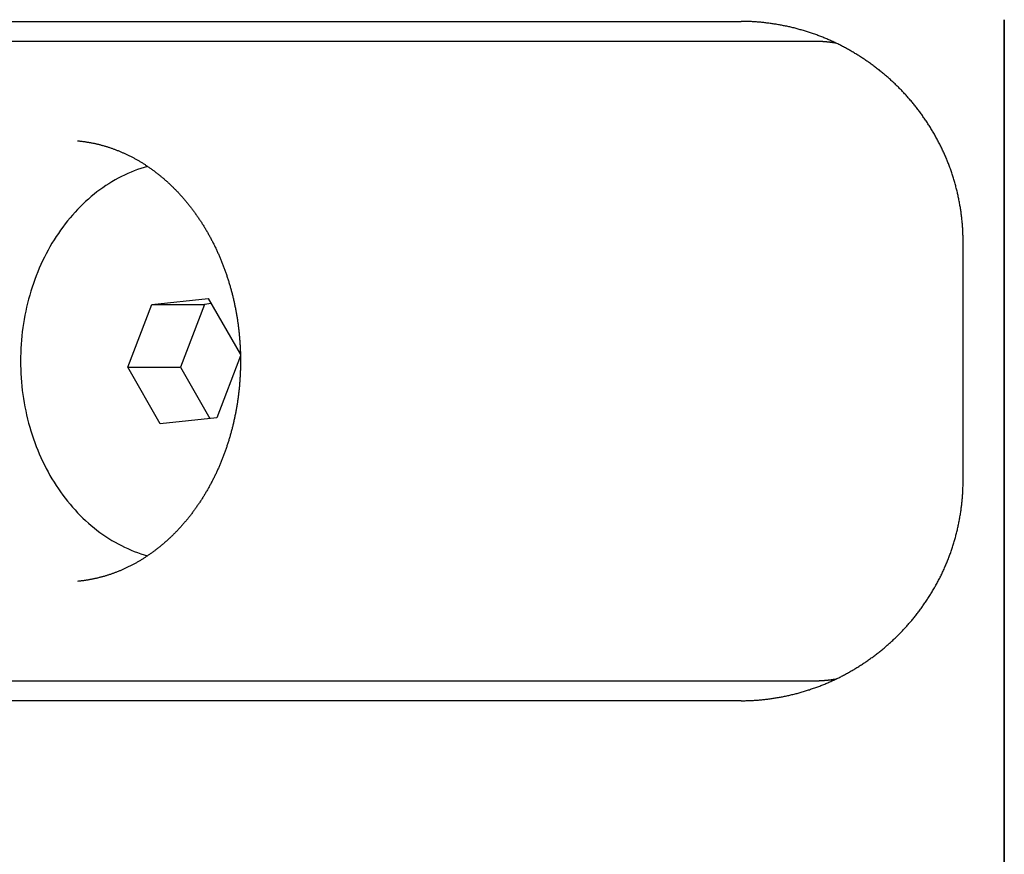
# Model space of a CAD drawing. Extents: x 987 to 2641, y 1244 to 2490.
# Tile 72 of 138: x 2486 to 2510, y 1760 to 1780. Entities that reach past the tile are written whole.
import ezdxf

# ---------------------------------------------------------------- set-up
doc = ezdxf.new("R2010")
doc.units = 0
doc.layers.add('KF_GRAVIS_8_REAR', color=7, linetype='CONTINUOUS')

# ---------------------------------------------------------------- blocks, each defined once
blk = doc.blocks.new('KF_GRAVIS_8_REAR')
at = {"layer": 'KF_GRAVIS_8_REAR'}
for p, q in [((-36.5043, -365.5), (-28.36198, -365.5)), ((-28.36198, -365.5), (-10.3079, -365.5)), ((-3.72522, -365.45711), (-3.72522, -434)), ((-3.72522, -434), (-3.72522, -365.46162)), ((-8.48687, -366), (-33.06424, -366)), ((-4.75716, -377), (-4.75716, -371)), ((-25.05949, -372.58119), (-23.64608, -372.43023)), ((-23.64608, -372.43023), (-22.83907, -373.8372)), ((-25.65911, -374.15096), (-25.05949, -372.58119)), ((-25.05949, -372.58119), (-23.74027, -372.58119)), ((-23.74027, -372.58119), (-24.33988, -374.15096)), ((-23.56992, -372.563), (-23.74027, -372.58119)), ((-22.83846, -373.86523), (-23.43189, -375.41881)), ((-25.65911, -374.15096), (-24.33988, -374.15096)), ((-24.84531, -375.56977), (-25.65911, -374.15096)), ((-24.33988, -374.15096), (-23.60223, -375.437)), ((-23.43189, -375.41881), (-24.84531, -375.56977)), ((-33.06424, -382), (-8.48687, -382)), ((-28.36198, -382.5), (-36.5043, -382.5)), ((-10.3079, -382.5), (-28.36198, -382.5))]:
    blk.add_line(p, q, dxfattribs=at)
for points in [[(-4.75716, -371, 0), (-4.75723, -370.973, 0), (-4.75744, -370.947, 0), (-4.7578, -370.92, 0), (-4.75829, -370.893, 0), (-4.75893, -370.866, 0), (-4.75972, -370.839, 0), (-4.76064, -370.812, 0), (-4.76171, -370.786, 0), (-4.76292, -370.759, 0), (-4.76427, -370.732, 0), (-4.76576, -370.705, 0), (-4.7674, -370.677, 0), (-4.76917, -370.65, 0), (-4.77109, -370.623, 0), (-4.77315, -370.596, 0), (-4.77536, -370.569, 0), (-4.7777, -370.542, 0), (-4.78019, -370.515, 0), (-4.78282, -370.487, 0), (-4.78559, -370.46, 0), (-4.7885, -370.433, 0), (-4.79155, -370.406, 0), (-4.79475, -370.378, 0), (-4.79809, -370.351, 0), (-4.80157, -370.324, 0), (-4.80519, -370.297, 0), (-4.80895, -370.269, 0), (-4.81285, -370.242, 0), (-4.8169, -370.215, 0), (-4.82109, -370.187, 0), (-4.82542, -370.16, 0), (-4.82989, -370.133, 0), (-4.8345, -370.105, 0), (-4.83925, -370.078, 0), (-4.84415, -370.051, 0), (-4.84918, -370.024, 0), (-4.85436, -369.996, 0), (-4.85968, -369.969, 0), (-4.86514, -369.942, 0), (-4.87074, -369.914, 0), (-4.87649, -369.887, 0), (-4.88237, -369.86, 0), (-4.8884, -369.833, 0), (-4.89456, -369.805, 0), (-4.90087, -369.778, 0), (-4.90732, -369.751, 0), (-4.91391, -369.724, 0), (-4.92064, -369.697, 0), (-4.92752, -369.67, 0), (-4.93453, -369.643, 0), (-4.94168, -369.615, 0), (-4.94898, -369.588, 0), (-4.95642, -369.561, 0), (-4.96399, -369.534, 0), (-4.97171, -369.507, 0), (-4.97957, -369.481, 0), (-4.98757, -369.454, 0), (-4.99571, -369.427, 0), (-5.004, -369.4, 0), (-5.01242, -369.373, 0), (-5.02098, -369.346, 0), (-5.02969, -369.32, 0), (-5.03853, -369.293, 0), (-5.04752, -369.266, 0), (-5.05664, -369.24, 0), (-5.06591, -369.213, 0), (-5.07532, -369.187, 0), (-5.08487, -369.16, 0), (-5.09456, -369.134, 0), (-5.10439, -369.108, 0), (-5.11436, -369.081, 0), (-5.12447, -369.055, 0), (-5.13472, -369.029, 0), (-5.14511, -369.003, 0), (-5.15564, -368.977, 0), (-5.16631, -368.951, 0), (-5.17713, -368.925, 0), (-5.18808, -368.899, 0), (-5.19917, -368.873, 0), (-5.2104, -368.847, 0), (-5.22177, -368.822, 0), (-5.23327, -368.796, 0), (-5.24491, -368.77, 0), (-5.25668, -368.745, 0), (-5.26859, -368.719, 0), (-5.28062, -368.694, 0), (-5.29279, -368.669, 0), (-5.30509, -368.644, 0), (-5.31751, -368.618, 0), (-5.33006, -368.593, 0), (-5.34274, -368.568, 0), (-5.35554, -368.543, 0), (-5.36846, -368.518, 0), (-5.38151, -368.494, 0), (-5.39468, -368.469, 0), (-5.40797, -368.444, 0), (-5.42138, -368.42, 0), (-5.43491, -368.395, 0), (-5.44856, -368.371, 0), (-5.46232, -368.347, 0), (-5.47619, -368.322, 0), (-5.49018, -368.298, 0), (-5.50429, -368.274, 0), (-5.5185, -368.25, 0), (-5.53282, -368.226, 0), (-5.54726, -368.202, 0), (-5.5618, -368.179, 0), (-5.57645, -368.155, 0), (-5.59121, -368.131, 0), (-5.60607, -368.108, 0), (-5.62103, -368.085, 0), (-5.6361, -368.061, 0), (-5.65127, -368.038, 0), (-5.66653, -368.015, 0), (-5.6819, -367.992, 0), (-5.69737, -367.969, 0), (-5.71293, -367.946, 0), (-5.72859, -367.923, 0), (-5.74435, -367.901, 0), (-5.7602, -367.878, 0), (-5.77614, -367.856, 0), (-5.79217, -367.833, 0), (-5.8083, -367.811, 0), (-5.82451, -367.789, 0), (-5.84081, -367.767, 0), (-5.8572, -367.745, 0), (-5.87368, -367.723, 0), (-5.89024, -367.701, 0), (-5.90688, -367.68, 0), (-5.92361, -367.658, 0), (-5.94042, -367.637, 0), (-5.95731, -367.616, 0), (-5.97428, -367.594, 0), (-5.99132, -367.573, 0), (-6.00845, -367.552, 0), (-6.02565, -367.531, 0), (-6.04293, -367.511, 0), (-6.06028, -367.49, 0), (-6.0777, -367.47, 0), (-6.09519, -367.449, 0), (-6.11276, -367.429, 0), (-6.13039, -367.409, 0), (-6.1481, -367.389, 0), (-6.16587, -367.369, 0), (-6.1837, -367.349, 0), (-6.2016, -367.329, 0), (-6.21957, -367.309, 0), (-6.2376, -367.29, 0), (-6.25569, -367.271, 0), (-6.27384, -367.251, 0), (-6.29205, -367.232, 0), (-6.31032, -367.213, 0), (-6.32865, -367.194, 0), (-6.34703, -367.176, 0), (-6.36547, -367.157, 0), (-6.38397, -367.139, 0), (-6.40259, -367.12, 0), (-6.42132, -367.102, 0), (-6.44016, -367.084, 0), (-6.45912, -367.065, 0), (-6.47818, -367.047, 0), (-6.49736, -367.029, 0), (-6.51665, -367.011, 0), (-6.53605, -366.993, 0), (-6.55556, -366.975, 0), (-6.57517, -366.958, 0), (-6.5949, -366.94, 0), (-6.61473, -366.922, 0), (-6.63466, -366.905, 0), (-6.6547, -366.887, 0), (-6.67484, -366.87, 0), (-6.69508, -366.852, 0), (-6.71543, -366.835, 0), (-6.73588, -366.818, 0), (-6.75642, -366.801, 0), (-6.77707, -366.784, 0), (-6.79781, -366.767, 0), (-6.81866, -366.75, 0), (-6.8396, -366.733, 0), (-6.86063, -366.716, 0), (-6.88176, -366.7, 0), (-6.90299, -366.683, 0), (-6.92431, -366.667, 0), (-6.94572, -366.651, 0), (-6.96722, -366.634, 0), (-6.98882, -366.618, 0), (-7.0105, -366.602, 0), (-7.03228, -366.586, 0), (-7.05414, -366.57, 0), (-7.07609, -366.554, 0), (-7.09812, -366.539, 0), (-7.12025, -366.523, 0), (-7.14245, -366.507, 0), (-7.16475, -366.492, 0), (-7.18712, -366.477, 0), (-7.20958, -366.461, 0), (-7.23212, -366.446, 0), (-7.25474, -366.431, 0), (-7.27744, -366.416, 0), (-7.30022, -366.401, 0), (-7.32308, -366.387, 0), (-7.34602, -366.372, 0), (-7.36903, -366.357, 0), (-7.39212, -366.343, 0), (-7.41528, -366.329, 0), (-7.43852, -366.314, 0), (-7.46183, -366.3, 0), (-7.48521, -366.286, 0), (-7.50867, -366.272, 0), (-7.53219, -366.258, 0), (-7.55579, -366.245, 0), (-7.57946, -366.231, 0), (-7.60319, -366.218, 0), (-7.62699, -366.204, 0), (-7.65086, -366.191, 0), (-7.67479, -366.178, 0), (-7.69879, -366.165, 0), (-7.72286, -366.152, 0), (-7.74698, -366.139, 0), (-7.77117, -366.126, 0), (-7.79542, -366.114, 0), (-7.81973, -366.101, 0), (-7.8441, -366.089, 0), (-7.86853, -366.077, 0), (-7.89302, -366.065, 0), (-7.91757, -366.053, 0), (-7.94217, -366.041, 0), (-7.96683, -366.029, 0), (-7.99154, -366.018, 0), (-8.01631, -366.006, 0), (-8.04113, -365.995, 0), (-8.066, -365.984, 0), (-8.09093, -365.972, 0), (-8.1159, -365.961, 0), (-8.14093, -365.951, 0), (-8.166, -365.94, 0), (-8.19112, -365.929, 0), (-8.21629, -365.919, 0), (-8.24151, -365.908, 0), (-8.26677, -365.898, 0), (-8.29208, -365.888, 0), (-8.31742, -365.878, 0), (-8.34281, -365.868, 0), (-8.36824, -365.859, 0), (-8.39371, -365.849, 0), (-8.41922, -365.84, 0), (-8.44476, -365.83, 0), (-8.47034, -365.821, 0), (-8.49596, -365.812, 0), (-8.52161, -365.803, 0), (-8.54729, -365.795, 0), (-8.573, -365.786, 0), (-8.59874, -365.777, 0), (-8.62452, -365.769, 0), (-8.65032, -365.761, 0), (-8.67614, -365.753, 0), (-8.702, -365.745, 0), (-8.72787, -365.737, 0), (-8.75377, -365.729, 0), (-8.7797, -365.722, 0), (-8.80564, -365.714, 0), (-8.83161, -365.707, 0), (-8.85759, -365.699, 0), (-8.88359, -365.692, 0), (-8.90961, -365.685, 0), (-8.93564, -365.679, 0), (-8.96169, -365.672, 0), (-8.98775, -365.665, 0), (-9.01382, -365.659, 0), (-9.03991, -365.653, 0), (-9.066, -365.646, 0), (-9.09211, -365.64, 0), (-9.11822, -365.634, 0), (-9.14433, -365.629, 0), (-9.17046, -365.623, 0), (-9.19658, -365.617, 0), (-9.22271, -365.612, 0), (-9.24884, -365.607, 0), (-9.27498, -365.602, 0), (-9.30111, -365.597, 0), (-9.32724, -365.592, 0), (-9.35337, -365.587, 0), (-9.37949, -365.582, 0), (-9.40561, -365.578, 0), (-9.43172, -365.573, 0), (-9.45783, -365.569, 0), (-9.48393, -365.565, 0), (-9.51001, -365.561, 0), (-9.53609, -365.557, 0), (-9.56216, -365.553, 0), (-9.58821, -365.55, 0), (-9.61425, -365.546, 0), (-9.64028, -365.543, 0), (-9.66628, -365.54, 0), (-9.69227, -365.536, 0), (-9.71825, -365.533, 0), (-9.7442, -365.531, 0), (-9.77013, -365.528, 0), (-9.79604, -365.525, 0), (-9.82193, -365.523, 0), (-9.84779, -365.521, 0), (-9.87363, -365.518, 0), (-9.89944, -365.516, 0), (-9.92522, -365.514, 0), (-9.95098, -365.512, 0), (-9.9767, -365.511, 0), (-10.0024, -365.509, 0), (-10.0281, -365.508, 0), (-10.0537, -365.506, 0), (-10.0793, -365.505, 0), (-10.1048, -365.504, 0), (-10.1304, -365.503, 0), (-10.1559, -365.502, 0), (-10.1813, -365.502, 0), (-10.2067, -365.501, 0), (-10.2321, -365.501, 0), (-10.2574, -365.5, 0), (-10.2827, -365.5, 0), (-10.3079, -365.5, 0)], [(-7.93025, -366.046, 0), (-7.93457, -366.046, 0), (-7.93889, -366.045, 0), (-7.94322, -366.044, 0), (-7.94754, -366.044, 0), (-7.95186, -366.043, 0), (-7.95619, -366.042, 0), (-7.96051, -366.041, 0), (-7.96484, -366.041, 0), (-7.96917, -366.04, 0), (-7.97349, -366.039, 0), (-7.97782, -366.039, 0), (-7.98215, -366.038, 0), (-7.98648, -366.037, 0), (-7.99081, -366.037, 0), (-7.99514, -366.036, 0), (-7.99947, -366.036, 0), (-8.0038, -366.035, 0), (-8.00813, -366.034, 0), (-8.01246, -366.034, 0), (-8.0168, -366.033, 0), (-8.02113, -366.032, 0), (-8.02546, -366.032, 0), (-8.0298, -366.031, 0), (-8.03413, -366.031, 0), (-8.03847, -366.03, 0), (-8.04281, -366.029, 0), (-8.04714, -366.029, 0), (-8.05148, -366.028, 0), (-8.05582, -366.028, 0), (-8.06015, -366.027, 0), (-8.06449, -366.027, 0), (-8.06883, -366.026, 0), (-8.07317, -366.026, 0), (-8.07751, -366.025, 0), (-8.08185, -366.024, 0), (-8.08619, -366.024, 0), (-8.09053, -366.023, 0), (-8.09488, -366.023, 0), (-8.09922, -366.022, 0), (-8.10356, -366.022, 0), (-8.1079, -366.021, 0), (-8.11225, -366.021, 0), (-8.11659, -366.02, 0), (-8.12094, -366.02, 0), (-8.12528, -366.02, 0), (-8.12963, -366.019, 0), (-8.13397, -366.019, 0), (-8.13832, -366.018, 0), (-8.14266, -366.018, 0), (-8.14701, -366.017, 0), (-8.15136, -366.017, 0), (-8.15571, -366.016, 0), (-8.16005, -366.016, 0), (-8.1644, -366.016, 0), (-8.16875, -366.015, 0), (-8.1731, -366.015, 0), (-8.17745, -366.014, 0), (-8.1818, -366.014, 0), (-8.18615, -366.013, 0), (-8.1905, -366.013, 0), (-8.19485, -366.013, 0), (-8.1992, -366.012, 0), (-8.20355, -366.012, 0), (-8.2079, -366.012, 0), (-8.21226, -366.011, 0), (-8.21661, -366.011, 0), (-8.22096, -366.011, 0), (-8.22531, -366.01, 0), (-8.22967, -366.01, 0), (-8.23402, -366.01, 0), (-8.23838, -366.009, 0), (-8.24273, -366.009, 0), (-8.24708, -366.009, 0), (-8.25144, -366.008, 0), (-8.25579, -366.008, 0), (-8.26015, -366.008, 0), (-8.26451, -366.007, 0), (-8.26886, -366.007, 0), (-8.27322, -366.007, 0), (-8.27757, -366.007, 0), (-8.28193, -366.006, 0), (-8.28629, -366.006, 0), (-8.29064, -366.006, 0), (-8.295, -366.005, 0), (-8.29936, -366.005, 0), (-8.30372, -366.005, 0), (-8.30807, -366.005, 0), (-8.31243, -366.005, 0), (-8.31679, -366.004, 0), (-8.32115, -366.004, 0), (-8.32551, -366.004, 0), (-8.32987, -366.004, 0), (-8.33423, -366.003, 0), (-8.33858, -366.003, 0), (-8.34294, -366.003, 0), (-8.3473, -366.003, 0), (-8.35166, -366.003, 0), (-8.35602, -366.003, 0), (-8.36038, -366.002, 0), (-8.36474, -366.002, 0), (-8.3691, -366.002, 0), (-8.37346, -366.002, 0), (-8.37783, -366.002, 0), (-8.38219, -366.002, 0), (-8.38655, -366.001, 0), (-8.39091, -366.001, 0), (-8.39527, -366.001, 0), (-8.39963, -366.001, 0), (-8.40399, -366.001, 0), (-8.40835, -366.001, 0), (-8.41271, -366.001, 0), (-8.41708, -366.001, 0), (-8.42144, -366.001, 0), (-8.4258, -366.001, 0), (-8.43016, -366, 0), (-8.43452, -366, 0), (-8.43888, -366, 0), (-8.44325, -366, 0), (-8.44761, -366, 0), (-8.45197, -366, 0), (-8.45633, -366, 0), (-8.4607, -366, 0), (-8.46506, -366, 0), (-8.46942, -366, 0), (-8.47378, -366, 0), (-8.47814, -366, 0), (-8.48251, -366, 0), (-8.48687, -366, 0)], [(-26.9119, -368.488, 0), (-26.894, -368.49, 0), (-26.876, -368.492, 0), (-26.8581, -368.494, 0), (-26.8402, -368.496, 0), (-26.8222, -368.498, 0), (-26.8043, -368.5, 0), (-26.7864, -368.502, 0), (-26.7685, -368.504, 0), (-26.7506, -368.507, 0), (-26.7327, -368.509, 0), (-26.7148, -368.512, 0), (-26.6969, -368.515, 0), (-26.679, -368.518, 0), (-26.6611, -368.521, 0), (-26.6432, -368.524, 0), (-26.6254, -368.527, 0), (-26.6075, -368.53, 0), (-26.5897, -368.533, 0), (-26.5718, -368.536, 0), (-26.554, -368.54, 0), (-26.5362, -368.543, 0), (-26.5184, -368.547, 0), (-26.5005, -368.551, 0), (-26.4828, -368.555, 0), (-26.465, -368.559, 0), (-26.4472, -368.563, 0), (-26.4294, -368.567, 0), (-26.4117, -368.571, 0), (-26.3939, -368.575, 0), (-26.3762, -368.58, 0), (-26.3585, -368.584, 0), (-26.3408, -368.589, 0), (-26.3231, -368.594, 0), (-26.3054, -368.598, 0), (-26.2877, -368.603, 0), (-26.27, -368.608, 0), (-26.2524, -368.613, 0), (-26.2347, -368.618, 0), (-26.2171, -368.624, 0), (-26.1995, -368.629, 0), (-26.1819, -368.634, 0), (-26.1643, -368.64, 0), (-26.1468, -368.645, 0), (-26.1292, -368.651, 0), (-26.1117, -368.657, 0), (-26.0941, -368.663, 0), (-26.0766, -368.669, 0), (-26.0591, -368.675, 0), (-26.0417, -368.681, 0), (-26.0242, -368.687, 0), (-26.0068, -368.694, 0), (-25.9893, -368.7, 0), (-25.9719, -368.707, 0), (-25.9545, -368.713, 0), (-25.9372, -368.72, 0), (-25.9198, -368.727, 0), (-25.9025, -368.734, 0), (-25.8851, -368.741, 0), (-25.8678, -368.748, 0), (-25.8506, -368.755, 0), (-25.8333, -368.762, 0), (-25.816, -368.77, 0), (-25.7988, -368.777, 0), (-25.7816, -368.785, 0), (-25.7644, -368.792, 0), (-25.7473, -368.8, 0), (-25.7301, -368.808, 0), (-25.713, -368.816, 0), (-25.6959, -368.824, 0), (-25.6788, -368.832, 0), (-25.6617, -368.84, 0), (-25.6447, -368.848, 0), (-25.6277, -368.857, 0), (-25.6107, -368.865, 0), (-25.5937, -368.874, 0), (-25.5768, -368.882, 0), (-25.5599, -368.891, 0), (-25.543, -368.9, 0), (-25.5261, -368.909, 0), (-25.5092, -368.918, 0), (-25.4924, -368.927, 0), (-25.4756, -368.936, 0), (-25.4588, -368.946, 0), (-25.4421, -368.955, 0), (-25.4253, -368.964, 0), (-25.4086, -368.974, 0), (-25.392, -368.984, 0), (-25.3753, -368.993, 0), (-25.3587, -369.003, 0), (-25.3421, -369.013, 0), (-25.3255, -369.023, 0), (-25.309, -369.033, 0), (-25.2925, -369.043, 0), (-25.276, -369.054, 0), (-25.2596, -369.064, 0), (-25.2431, -369.075, 0), (-25.2267, -369.085, 0), (-25.2104, -369.096, 0), (-25.1941, -369.107, 0), (-25.1778, -369.117, 0), (-25.1615, -369.128, 0), (-25.1452, -369.139, 0), (-25.129, -369.151, 0), (-25.1129, -369.162, 0), (-25.0967, -369.173, 0), (-25.0806, -369.184, 0), (-25.0645, -369.196, 0), (-25.0485, -369.207, 0), (-25.0325, -369.219, 0), (-25.0165, -369.231, 0), (-25.0006, -369.243, 0), (-24.9847, -369.254, 0), (-24.9688, -369.266, 0), (-24.953, -369.278, 0), (-24.9372, -369.291, 0), (-24.9214, -369.303, 0), (-24.9057, -369.315, 0), (-24.89, -369.328, 0), (-24.8743, -369.34, 0), (-24.8587, -369.353, 0), (-24.8431, -369.365, 0), (-24.8276, -369.378, 0), (-24.8121, -369.391, 0), (-24.7966, -369.404, 0), (-24.7812, -369.417, 0), (-24.7658, -369.43, 0), (-24.7504, -369.443, 0), (-24.7351, -369.456, 0), (-24.7199, -369.47, 0), (-24.7046, -369.483, 0), (-24.6894, -369.497, 0), (-24.6743, -369.51, 0), (-24.6592, -369.524, 0), (-24.6441, -369.538, 0), (-24.6291, -369.552, 0), (-24.6141, -369.566, 0), (-24.5992, -369.58, 0), (-24.5843, -369.594, 0), (-24.5694, -369.608, 0), (-24.5546, -369.622, 0), (-24.5399, -369.637, 0), (-24.5251, -369.651, 0), (-24.5105, -369.666, 0), (-24.4958, -369.68, 0), (-24.4813, -369.695, 0), (-24.4667, -369.71, 0), (-24.4522, -369.724, 0), (-24.4378, -369.739, 0), (-24.4234, -369.754, 0), (-24.409, -369.769, 0), (-24.3947, -369.785, 0), (-24.3804, -369.8, 0), (-24.3662, -369.815, 0), (-24.3521, -369.831, 0), (-24.338, -369.846, 0), (-24.3239, -369.862, 0), (-24.3099, -369.877, 0), (-24.2959, -369.893, 0), (-24.282, -369.909, 0), (-24.2681, -369.925, 0), (-24.2543, -369.941, 0), (-24.2405, -369.957, 0), (-24.2268, -369.973, 0), (-24.2131, -369.989, 0), (-24.1995, -370.005, 0), (-24.186, -370.022, 0), (-24.1725, -370.038, 0), (-24.159, -370.055, 0), (-24.1456, -370.071, 0), (-24.1323, -370.088, 0), (-24.119, -370.105, 0), (-24.1057, -370.122, 0), (-24.0925, -370.138, 0), (-24.0794, -370.155, 0), (-24.0663, -370.172, 0), (-24.0533, -370.19, 0), (-24.0403, -370.207, 0), (-24.0274, -370.224, 0), (-24.0145, -370.241, 0), (-24.0017, -370.259, 0), (-23.989, -370.276, 0), (-23.9763, -370.294, 0), (-23.9637, -370.311, 0), (-23.9511, -370.329, 0), (-23.9386, -370.347, 0), (-23.9261, -370.365, 0), (-23.9137, -370.383, 0), (-23.9014, -370.401, 0), (-23.8891, -370.419, 0), (-23.8769, -370.437, 0), (-23.8647, -370.455, 0), (-23.8526, -370.473, 0), (-23.8405, -370.491, 0), (-23.8285, -370.51, 0), (-23.8166, -370.528, 0), (-23.8047, -370.547, 0), (-23.7929, -370.565, 0), (-23.7812, -370.584, 0), (-23.7695, -370.603, 0), (-23.7579, -370.622, 0), (-23.7463, -370.64, 0), (-23.7348, -370.659, 0), (-23.7234, -370.678, 0), (-23.712, -370.697, 0), (-23.7007, -370.716, 0), (-23.6894, -370.736, 0), (-23.6782, -370.755, 0), (-23.6671, -370.774, 0), (-23.6561, -370.794, 0), (-23.6451, -370.813, 0), (-23.6341, -370.832, 0), (-23.6233, -370.852, 0), (-23.6125, -370.872, 0), (-23.6017, -370.891, 0), (-23.5911, -370.911, 0), (-23.5805, -370.931, 0), (-23.5699, -370.951, 0), (-23.5595, -370.971, 0), (-23.5491, -370.991, 0), (-23.5387, -371.011, 0), (-23.5284, -371.031, 0), (-23.5182, -371.051, 0), (-23.5081, -371.071, 0), (-23.498, -371.091, 0), (-23.488, -371.112, 0), (-23.4781, -371.132, 0), (-23.4683, -371.153, 0), (-23.4585, -371.173, 0), (-23.4487, -371.194, 0), (-23.4391, -371.214, 0), (-23.4295, -371.235, 0), (-23.42, -371.256, 0), (-23.4106, -371.276, 0), (-23.4012, -371.297, 0), (-23.3919, -371.318, 0), (-23.3827, -371.339, 0), (-23.3735, -371.36, 0), (-23.3644, -371.381, 0), (-23.3554, -371.402, 0), (-23.3465, -371.423, 0), (-23.3376, -371.444, 0), (-23.3288, -371.466, 0), (-23.3201, -371.487, 0), (-23.3114, -371.508, 0), (-23.3029, -371.53, 0), (-23.2944, -371.551, 0), (-23.2859, -371.573, 0), (-23.2776, -371.594, 0), (-23.2693, -371.616, 0), (-23.2611, -371.638, 0), (-23.2529, -371.659, 0), (-23.2449, -371.681, 0), (-23.2369, -371.703, 0), (-23.229, -371.725, 0), (-23.2211, -371.746, 0), (-23.2134, -371.768, 0), (-23.2057, -371.79, 0), (-23.1981, -371.812, 0), (-23.1905, -371.834, 0), (-23.1831, -371.856, 0), (-23.1757, -371.879, 0), (-23.1684, -371.901, 0), (-23.1611, -371.923, 0), (-23.1539, -371.945, 0), (-23.1469, -371.967, 0), (-23.1398, -371.99, 0), (-23.1329, -372.012, 0), (-23.1261, -372.035, 0), (-23.1193, -372.057, 0), (-23.1126, -372.08, 0), (-23.1059, -372.102, 0), (-23.0994, -372.125, 0), (-23.0929, -372.147, 0), (-23.0865, -372.17, 0), (-23.0802, -372.193, 0), (-23.074, -372.215, 0), (-23.0678, -372.238, 0), (-23.0617, -372.261, 0), (-23.0557, -372.284, 0), (-23.0498, -372.307, 0), (-23.0439, -372.329, 0), (-23.0382, -372.352, 0), (-23.0325, -372.375, 0), (-23.0269, -372.398, 0), (-23.0213, -372.421, 0), (-23.0159, -372.444, 0), (-23.0105, -372.467, 0), (-23.0052, -372.491, 0), (-23, -372.514, 0), (-22.9949, -372.537, 0), (-22.9898, -372.56, 0), (-22.9848, -372.583, 0), (-22.9799, -372.607, 0), (-22.9751, -372.63, 0), (-22.9704, -372.653, 0), (-22.9657, -372.676, 0), (-22.9612, -372.7, 0), (-22.9567, -372.723, 0), (-22.9523, -372.747, 0), (-22.948, -372.77, 0), (-22.9437, -372.794, 0), (-22.9396, -372.817, 0), (-22.9355, -372.841, 0), (-22.9315, -372.864, 0), (-22.9276, -372.888, 0), (-22.9237, -372.911, 0), (-22.92, -372.935, 0), (-22.9163, -372.958, 0), (-22.9127, -372.982, 0), (-22.9092, -373.006, 0), (-22.9058, -373.029, 0), (-22.9025, -373.053, 0), (-22.8992, -373.077, 0), (-22.8961, -373.101, 0), (-22.893, -373.124, 0), (-22.89, -373.148, 0), (-22.8871, -373.172, 0), (-22.8842, -373.196, 0), (-22.8815, -373.22, 0), (-22.8788, -373.244, 0), (-22.8762, -373.267, 0), (-22.8737, -373.291, 0), (-22.8713, -373.315, 0), (-22.8689, -373.339, 0), (-22.8667, -373.363, 0), (-22.8645, -373.387, 0), (-22.8624, -373.411, 0), (-22.8604, -373.435, 0), (-22.8585, -373.459, 0), (-22.8567, -373.483, 0), (-22.8549, -373.507, 0), (-22.8532, -373.531, 0), (-22.8516, -373.555, 0), (-22.8501, -373.579, 0), (-22.8487, -373.603, 0), (-22.8474, -373.627, 0), (-22.8461, -373.651, 0), (-22.8449, -373.675, 0), (-22.8439, -373.699, 0), (-22.8428, -373.723, 0), (-22.8419, -373.747, 0), (-22.8411, -373.771, 0), (-22.8403, -373.795, 0), (-22.8397, -373.819, 0), (-22.8391, -373.843, 0), (-22.8386, -373.867, 0), (-22.8381, -373.892, 0), (-22.8378, -373.916, 0), (-22.8375, -373.94, 0), (-22.8374, -373.964, 0), (-22.8373, -373.988, 0), (-22.8373, -374.012, 0), (-22.8374, -374.036, 0), (-22.8375, -374.06, 0), (-22.8378, -374.084, 0), (-22.8381, -374.108, 0), (-22.8385, -374.133, 0), (-22.839, -374.157, 0), (-22.8396, -374.181, 0), (-22.8403, -374.205, 0), (-22.841, -374.229, 0), (-22.8418, -374.253, 0), (-22.8428, -374.277, 0), (-22.8438, -374.301, 0), (-22.8448, -374.325, 0), (-22.846, -374.349, 0), (-22.8473, -374.373, 0), (-22.8486, -374.397, 0), (-22.85, -374.421, 0), (-22.8515, -374.445, 0), (-22.8531, -374.469, 0), (-22.8548, -374.493, 0), (-22.8566, -374.517, 0), (-22.8584, -374.541, 0), (-22.8603, -374.565, 0), (-22.8623, -374.589, 0), (-22.8644, -374.613, 0), (-22.8666, -374.637, 0), (-22.8689, -374.661, 0), (-22.8712, -374.685, 0), (-22.8736, -374.709, 0), (-22.8762, -374.733, 0), (-22.8787, -374.756, 0), (-22.8814, -374.78, 0), (-22.8842, -374.804, 0), (-22.887, -374.828, 0), (-22.89, -374.852, 0), (-22.893, -374.876, 0), (-22.8961, -374.899, 0), (-22.8993, -374.923, 0), (-22.9025, -374.947, 0), (-22.9059, -374.97, 0), (-22.9093, -374.994, 0), (-22.9128, -375.018, 0), (-22.9164, -375.041, 0), (-22.9201, -375.065, 0), (-22.9238, -375.089, 0), (-22.9277, -375.112, 0), (-22.9316, -375.136, 0), (-22.9356, -375.159, 0), (-22.9397, -375.183, 0), (-22.9438, -375.206, 0), (-22.9481, -375.23, 0), (-22.9524, -375.253, 0), (-22.9568, -375.277, 0), (-22.9613, -375.3, 0), (-22.9658, -375.324, 0), (-22.9705, -375.347, 0), (-22.9752, -375.37, 0), (-22.98, -375.393, 0), (-22.9849, -375.417, 0), (-22.9899, -375.44, 0), (-22.9949, -375.463, 0), (-23.0001, -375.486, 0), (-23.0053, -375.509, 0), (-23.0106, -375.533, 0), (-23.0159, -375.556, 0), (-23.0214, -375.579, 0), (-23.0269, -375.602, 0), (-23.0325, -375.625, 0), (-23.0382, -375.648, 0), (-23.044, -375.671, 0), (-23.0498, -375.693, 0), (-23.0557, -375.716, 0), (-23.0617, -375.739, 0), (-23.0678, -375.762, 0), (-23.0739, -375.785, 0), (-23.0802, -375.807, 0), (-23.0865, -375.83, 0), (-23.0929, -375.853, 0), (-23.0993, -375.875, 0), (-23.1059, -375.898, 0), (-23.1125, -375.92, 0), (-23.1192, -375.943, 0), (-23.126, -375.965, 0), (-23.1328, -375.988, 0), (-23.1398, -376.01, 0), (-23.1468, -376.033, 0), (-23.1539, -376.055, 0), (-23.161, -376.077, 0), (-23.1683, -376.099, 0), (-23.1756, -376.122, 0), (-23.183, -376.144, 0), (-23.1904, -376.166, 0), (-23.198, -376.188, 0), (-23.2056, -376.21, 0), (-23.2133, -376.232, 0), (-23.221, -376.254, 0), (-23.2289, -376.276, 0), (-23.2368, -376.297, 0), (-23.2448, -376.319, 0), (-23.2529, -376.341, 0), (-23.261, -376.363, 0), (-23.2692, -376.384, 0), (-23.2775, -376.406, 0), (-23.2859, -376.427, 0), (-23.2943, -376.449, 0), (-23.3028, -376.47, 0), (-23.3114, -376.492, 0), (-23.3201, -376.513, 0), (-23.3288, -376.534, 0), (-23.3376, -376.556, 0), (-23.3465, -376.577, 0), (-23.3554, -376.598, 0), (-23.3645, -376.619, 0), (-23.3736, -376.64, 0), (-23.3827, -376.661, 0), (-23.392, -376.682, 0), (-23.4013, -376.703, 0), (-23.4106, -376.724, 0), (-23.4201, -376.744, 0), (-23.4296, -376.765, 0), (-23.4392, -376.786, 0), (-23.4488, -376.806, 0), (-23.4585, -376.827, 0), (-23.4683, -376.847, 0), (-23.4782, -376.868, 0), (-23.4881, -376.888, 0), (-23.4981, -376.909, 0), (-23.5082, -376.929, 0), (-23.5183, -376.949, 0), (-23.5285, -376.969, 0), (-23.5388, -376.989, 0), (-23.5491, -377.009, 0), (-23.5595, -377.029, 0), (-23.57, -377.049, 0), (-23.5805, -377.069, 0), (-23.5911, -377.089, 0), (-23.6018, -377.109, 0), (-23.6125, -377.128, 0), (-23.6233, -377.148, 0), (-23.6342, -377.168, 0), (-23.6451, -377.187, 0), (-23.6561, -377.206, 0), (-23.6671, -377.226, 0), (-23.6783, -377.245, 0), (-23.6894, -377.264, 0), (-23.7007, -377.284, 0), (-23.712, -377.303, 0), (-23.7234, -377.322, 0), (-23.7348, -377.341, 0), (-23.7463, -377.36, 0), (-23.7578, -377.378, 0), (-23.7695, -377.397, 0), (-23.7811, -377.416, 0), (-23.7929, -377.435, 0), (-23.8047, -377.453, 0), (-23.8166, -377.472, 0), (-23.8285, -377.49, 0), (-23.8405, -377.509, 0), (-23.8525, -377.527, 0), (-23.8646, -377.545, 0), (-23.8768, -377.563, 0), (-23.889, -377.582, 0), (-23.9013, -377.6, 0), (-23.9136, -377.618, 0), (-23.926, -377.635, 0), (-23.9385, -377.653, 0), (-23.951, -377.671, 0), (-23.9636, -377.689, 0), (-23.9762, -377.706, 0), (-23.9889, -377.724, 0), (-24.0017, -377.741, 0), (-24.0145, -377.759, 0), (-24.0273, -377.776, 0), (-24.0403, -377.793, 0), (-24.0532, -377.811, 0), (-24.0663, -377.828, 0), (-24.0794, -377.845, 0), (-24.0925, -377.862, 0), (-24.1057, -377.878, 0), (-24.1189, -377.895, 0), (-24.1322, -377.912, 0), (-24.1456, -377.929, 0), (-24.159, -377.945, 0), (-24.1725, -377.962, 0), (-24.186, -377.978, 0), (-24.1995, -377.995, 0), (-24.2132, -378.011, 0), (-24.2268, -378.027, 0), (-24.2405, -378.043, 0), (-24.2543, -378.059, 0), (-24.2681, -378.075, 0), (-24.282, -378.091, 0), (-24.2959, -378.107, 0), (-24.3099, -378.123, 0), (-24.3239, -378.138, 0), (-24.338, -378.154, 0), (-24.3521, -378.169, 0), (-24.3663, -378.185, 0), (-24.3805, -378.2, 0), (-24.3947, -378.215, 0), (-24.409, -378.23, 0), (-24.4234, -378.245, 0), (-24.4378, -378.261, 0), (-24.4522, -378.275, 0), (-24.4667, -378.29, 0), (-24.4813, -378.305, 0), (-24.4959, -378.32, 0), (-24.5105, -378.334, 0), (-24.5252, -378.349, 0), (-24.5399, -378.363, 0), (-24.5547, -378.378, 0), (-24.5695, -378.392, 0), (-24.5843, -378.406, 0), (-24.5992, -378.42, 0), (-24.6141, -378.434, 0), (-24.6291, -378.448, 0), (-24.6442, -378.462, 0), (-24.6592, -378.476, 0), (-24.6743, -378.49, 0), (-24.6895, -378.503, 0), (-24.7047, -378.517, 0), (-24.7199, -378.53, 0), (-24.7352, -378.544, 0), (-24.7505, -378.557, 0), (-24.7658, -378.57, 0), (-24.7812, -378.583, 0), (-24.7966, -378.596, 0), (-24.8121, -378.609, 0), (-24.8276, -378.622, 0), (-24.8431, -378.635, 0), (-24.8587, -378.647, 0), (-24.8743, -378.66, 0), (-24.89, -378.673, 0), (-24.9057, -378.685, 0), (-24.9214, -378.697, 0), (-24.9372, -378.71, 0), (-24.953, -378.722, 0), (-24.9688, -378.734, 0), (-24.9847, -378.746, 0), (-25.0006, -378.758, 0), (-25.0165, -378.769, 0), (-25.0325, -378.781, 0), (-25.0485, -378.793, 0), (-25.0646, -378.804, 0), (-25.0806, -378.816, 0), (-25.0967, -378.827, 0), (-25.1129, -378.838, 0), (-25.1291, -378.85, 0), (-25.1453, -378.861, 0), (-25.1615, -378.872, 0), (-25.1778, -378.883, 0), (-25.1941, -378.893, 0), (-25.2104, -378.904, 0), (-25.2267, -378.915, 0), (-25.2431, -378.925, 0), (-25.2595, -378.936, 0), (-25.276, -378.946, 0), (-25.2925, -378.957, 0), (-25.309, -378.967, 0), (-25.3255, -378.977, 0), (-25.3421, -378.987, 0), (-25.3587, -378.997, 0), (-25.3753, -379.007, 0), (-25.3919, -379.016, 0), (-25.4086, -379.026, 0), (-25.4253, -379.036, 0), (-25.442, -379.045, 0), (-25.4588, -379.054, 0), (-25.4755, -379.064, 0), (-25.4923, -379.073, 0), (-25.5092, -379.082, 0), (-25.526, -379.091, 0), (-25.5429, -379.1, 0), (-25.5598, -379.109, 0), (-25.5767, -379.118, 0), (-25.5937, -379.126, 0), (-25.6106, -379.135, 0), (-25.6276, -379.143, 0), (-25.6446, -379.152, 0), (-25.6617, -379.16, 0), (-25.6787, -379.168, 0), (-25.6958, -379.176, 0), (-25.7129, -379.184, 0), (-25.7301, -379.192, 0), (-25.7472, -379.2, 0), (-25.7644, -379.208, 0), (-25.7816, -379.215, 0), (-25.7988, -379.223, 0), (-25.816, -379.23, 0), (-25.8333, -379.238, 0), (-25.8505, -379.245, 0), (-25.8678, -379.252, 0), (-25.8851, -379.259, 0), (-25.9025, -379.266, 0), (-25.9198, -379.273, 0), (-25.9372, -379.28, 0), (-25.9546, -379.287, 0), (-25.972, -379.293, 0), (-25.9894, -379.3, 0), (-26.0068, -379.306, 0), (-26.0243, -379.313, 0), (-26.0417, -379.319, 0), (-26.0592, -379.325, 0), (-26.0767, -379.331, 0), (-26.0942, -379.337, 0), (-26.1117, -379.343, 0), (-26.1293, -379.349, 0), (-26.1468, -379.355, 0), (-26.1644, -379.36, 0), (-26.182, -379.366, 0), (-26.1996, -379.371, 0), (-26.2172, -379.377, 0), (-26.2348, -379.382, 0), (-26.2525, -379.387, 0), (-26.2701, -379.392, 0), (-26.2878, -379.397, 0), (-26.3055, -379.402, 0), (-26.3232, -379.407, 0), (-26.3409, -379.411, 0), (-26.3586, -379.416, 0), (-26.3763, -379.42, 0), (-26.394, -379.425, 0), (-26.4118, -379.429, 0), (-26.4295, -379.433, 0), (-26.4473, -379.437, 0), (-26.465, -379.441, 0), (-26.4828, -379.445, 0), (-26.5006, -379.449, 0), (-26.5184, -379.453, 0), (-26.5362, -379.457, 0), (-26.5541, -379.46, 0), (-26.5719, -379.464, 0), (-26.5897, -379.467, 0), (-26.6076, -379.47, 0), (-26.6254, -379.473, 0), (-26.6433, -379.477, 0), (-26.6611, -379.48, 0), (-26.679, -379.482, 0), (-26.6969, -379.485, 0), (-26.7148, -379.488, 0), (-26.7327, -379.491, 0), (-26.7506, -379.493, 0), (-26.7685, -379.496, 0), (-26.7864, -379.498, 0), (-26.8043, -379.5, 0), (-26.8222, -379.502, 0), (-26.8402, -379.504, 0), (-26.8581, -379.506, 0), (-26.876, -379.508, 0), (-26.894, -379.51, 0), (-26.9119, -379.512, 0)], [(-25.1633, -369.127, 0), (-25.2469, -369.152, 0), (-25.3301, -369.178, 0), (-25.4129, -369.207, 0), (-25.4951, -369.238, 0), (-25.5768, -369.271, 0), (-25.6579, -369.307, 0), (-25.7384, -369.344, 0), (-25.8182, -369.383, 0), (-25.8973, -369.425, 0), (-25.9757, -369.468, 0), (-26.0533, -369.513, 0), (-26.1301, -369.561, 0), (-26.2061, -369.61, 0), (-26.2813, -369.661, 0), (-26.3555, -369.714, 0), (-26.4288, -369.769, 0), (-26.5011, -369.826, 0), (-26.5725, -369.885, 0), (-26.6428, -369.946, 0), (-26.712, -370.008, 0), (-26.7802, -370.072, 0), (-26.8472, -370.138, 0), (-26.9131, -370.206, 0), (-26.9778, -370.275, 0), (-27.0413, -370.346, 0), (-27.1036, -370.418, 0), (-27.1646, -370.493, 0), (-27.2244, -370.568, 0), (-27.2828, -370.645, 0), (-27.3398, -370.724, 0), (-27.3955, -370.804, 0), (-27.4499, -370.886, 0), (-27.5028, -370.968, 0), (-27.5542, -371.053, 0), (-27.6042, -371.138, 0), (-27.6527, -371.225, 0), (-27.6997, -371.313, 0), (-27.7452, -371.402, 0), (-27.7892, -371.492, 0), (-27.8315, -371.584, 0), (-27.8723, -371.676, 0), (-27.9115, -371.77, 0), (-27.9491, -371.865, 0), (-27.985, -371.96, 0), (-28.0193, -372.056, 0), (-28.0519, -372.154, 0), (-28.0829, -372.252, 0), (-28.1121, -372.35, 0), (-28.1397, -372.45, 0), (-28.1655, -372.55, 0), (-28.1896, -372.651, 0), (-28.2119, -372.753, 0), (-28.2325, -372.855, 0), (-28.2514, -372.957, 0), (-28.2684, -373.06, 0), (-28.2837, -373.163, 0), (-28.2972, -373.267, 0), (-28.3089, -373.371, 0), (-28.3189, -373.476, 0), (-28.327, -373.58, 0), (-28.3333, -373.685, 0), (-28.3378, -373.79, 0), (-28.3405, -373.895, 0), (-28.3415, -374, 0), (-28.3405, -374.105, 0), (-28.3378, -374.21, 0), (-28.3333, -374.315, 0), (-28.327, -374.42, 0), (-28.3189, -374.524, 0), (-28.3089, -374.629, 0), (-28.2972, -374.733, 0), (-28.2837, -374.837, 0), (-28.2684, -374.94, 0), (-28.2514, -375.043, 0), (-28.2325, -375.145, 0), (-28.2119, -375.247, 0), (-28.1896, -375.349, 0), (-28.1655, -375.45, 0), (-28.1397, -375.55, 0), (-28.1121, -375.65, 0), (-28.0829, -375.748, 0), (-28.0519, -375.846, 0), (-28.0193, -375.944, 0), (-27.985, -376.04, 0), (-27.9491, -376.135, 0), (-27.9115, -376.23, 0), (-27.8723, -376.324, 0), (-27.8315, -376.416, 0), (-27.7892, -376.508, 0), (-27.7452, -376.598, 0), (-27.6997, -376.687, 0), (-27.6527, -376.775, 0), (-27.6042, -376.862, 0), (-27.5542, -376.947, 0), (-27.5028, -377.032, 0), (-27.4499, -377.114, 0), (-27.3955, -377.196, 0), (-27.3398, -377.276, 0), (-27.2828, -377.355, 0), (-27.2244, -377.432, 0), (-27.1646, -377.507, 0), (-27.1036, -377.582, 0), (-27.0413, -377.654, 0), (-26.9778, -377.725, 0), (-26.9131, -377.794, 0), (-26.8472, -377.862, 0), (-26.7802, -377.928, 0), (-26.712, -377.992, 0), (-26.6428, -378.054, 0), (-26.5725, -378.115, 0), (-26.5011, -378.174, 0), (-26.4288, -378.231, 0), (-26.3555, -378.286, 0), (-26.2813, -378.339, 0), (-26.2061, -378.39, 0), (-26.1301, -378.439, 0), (-26.0533, -378.487, 0), (-25.9757, -378.532, 0), (-25.8973, -378.575, 0), (-25.8182, -378.617, 0), (-25.7384, -378.656, 0), (-25.6579, -378.693, 0), (-25.5768, -378.729, 0), (-25.4951, -378.762, 0), (-25.4129, -378.793, 0), (-25.3301, -378.822, 0), (-25.2469, -378.848, 0), (-25.1633, -378.873, 0)], [(-10.3079, -382.5, 0), (-10.2827, -382.5, 0), (-10.2574, -382.5, 0), (-10.2321, -382.499, 0), (-10.2067, -382.499, 0), (-10.1813, -382.498, 0), (-10.1559, -382.498, 0), (-10.1304, -382.497, 0), (-10.1048, -382.496, 0), (-10.0793, -382.495, 0), (-10.0537, -382.494, 0), (-10.0281, -382.492, 0), (-10.0024, -382.491, 0), (-9.9767, -382.489, 0), (-9.95098, -382.488, 0), (-9.92522, -382.486, 0), (-9.89944, -382.484, 0), (-9.87363, -382.482, 0), (-9.84779, -382.479, 0), (-9.82193, -382.477, 0), (-9.79604, -382.475, 0), (-9.77013, -382.472, 0), (-9.7442, -382.469, 0), (-9.71825, -382.467, 0), (-9.69227, -382.464, 0), (-9.66628, -382.46, 0), (-9.64028, -382.457, 0), (-9.61425, -382.454, 0), (-9.58821, -382.45, 0), (-9.56216, -382.447, 0), (-9.53609, -382.443, 0), (-9.51001, -382.439, 0), (-9.48393, -382.435, 0), (-9.45783, -382.431, 0), (-9.43172, -382.427, 0), (-9.40561, -382.422, 0), (-9.37949, -382.418, 0), (-9.35337, -382.413, 0), (-9.32724, -382.408, 0), (-9.30111, -382.403, 0), (-9.27498, -382.398, 0), (-9.24884, -382.393, 0), (-9.22271, -382.388, 0), (-9.19658, -382.383, 0), (-9.17046, -382.377, 0), (-9.14433, -382.371, 0), (-9.11822, -382.366, 0), (-9.09211, -382.36, 0), (-9.066, -382.354, 0), (-9.03991, -382.347, 0), (-9.01382, -382.341, 0), (-8.98775, -382.335, 0), (-8.96169, -382.328, 0), (-8.93564, -382.321, 0), (-8.90961, -382.315, 0), (-8.88359, -382.308, 0), (-8.85759, -382.301, 0), (-8.83161, -382.293, 0), (-8.80564, -382.286, 0), (-8.7797, -382.278, 0), (-8.75377, -382.271, 0), (-8.72787, -382.263, 0), (-8.702, -382.255, 0), (-8.67614, -382.247, 0), (-8.65032, -382.239, 0), (-8.62452, -382.231, 0), (-8.59874, -382.223, 0), (-8.573, -382.214, 0), (-8.54729, -382.205, 0), (-8.52161, -382.197, 0), (-8.49596, -382.188, 0), (-8.47034, -382.179, 0), (-8.44476, -382.17, 0), (-8.41922, -382.16, 0), (-8.39371, -382.151, 0), (-8.36824, -382.141, 0), (-8.34281, -382.132, 0), (-8.31742, -382.122, 0), (-8.29208, -382.112, 0), (-8.26677, -382.102, 0), (-8.24151, -382.092, 0), (-8.21629, -382.081, 0), (-8.19112, -382.071, 0), (-8.166, -382.06, 0), (-8.14093, -382.049, 0), (-8.1159, -382.039, 0), (-8.09093, -382.028, 0), (-8.066, -382.016, 0), (-8.04113, -382.005, 0), (-8.01631, -381.994, 0), (-7.99154, -381.982, 0), (-7.96683, -381.971, 0), (-7.94217, -381.959, 0), (-7.91757, -381.947, 0), (-7.89302, -381.935, 0), (-7.86853, -381.923, 0), (-7.8441, -381.911, 0), (-7.81973, -381.899, 0), (-7.79542, -381.886, 0), (-7.77117, -381.874, 0), (-7.74698, -381.861, 0), (-7.72286, -381.848, 0), (-7.69879, -381.835, 0), (-7.67479, -381.822, 0), (-7.65086, -381.809, 0), (-7.62699, -381.796, 0), (-7.60319, -381.782, 0), (-7.57946, -381.769, 0), (-7.55579, -381.755, 0), (-7.53219, -381.742, 0), (-7.50867, -381.728, 0), (-7.48521, -381.714, 0), (-7.46183, -381.7, 0), (-7.43852, -381.686, 0), (-7.41528, -381.671, 0), (-7.39212, -381.657, 0), (-7.36903, -381.643, 0), (-7.34602, -381.628, 0), (-7.32308, -381.613, 0), (-7.30022, -381.599, 0), (-7.27744, -381.584, 0), (-7.25474, -381.569, 0), (-7.23212, -381.554, 0), (-7.20958, -381.539, 0), (-7.18712, -381.523, 0), (-7.16475, -381.508, 0), (-7.14245, -381.493, 0), (-7.12025, -381.477, 0), (-7.09812, -381.461, 0), (-7.07609, -381.446, 0), (-7.05414, -381.43, 0), (-7.03228, -381.414, 0), (-7.0105, -381.398, 0), (-6.98882, -381.382, 0), (-6.96722, -381.366, 0), (-6.94572, -381.349, 0), (-6.92431, -381.333, 0), (-6.90299, -381.317, 0), (-6.88176, -381.3, 0), (-6.86063, -381.284, 0), (-6.8396, -381.267, 0), (-6.81866, -381.25, 0), (-6.79781, -381.233, 0), (-6.77707, -381.216, 0), (-6.75642, -381.199, 0), (-6.73588, -381.182, 0), (-6.71543, -381.165, 0), (-6.69508, -381.148, 0), (-6.67484, -381.13, 0), (-6.6547, -381.113, 0), (-6.63466, -381.095, 0), (-6.61473, -381.078, 0), (-6.5949, -381.06, 0), (-6.57517, -381.042, 0), (-6.55556, -381.025, 0), (-6.53605, -381.007, 0), (-6.51665, -380.989, 0), (-6.49736, -380.971, 0), (-6.47818, -380.953, 0), (-6.45912, -380.935, 0), (-6.44016, -380.916, 0), (-6.42132, -380.898, 0), (-6.40259, -380.88, 0), (-6.38397, -380.861, 0), (-6.36547, -380.843, 0), (-6.34703, -380.824, 0), (-6.32865, -380.806, 0), (-6.31032, -380.787, 0), (-6.29205, -380.768, 0), (-6.27384, -380.749, 0), (-6.25569, -380.729, 0), (-6.2376, -380.71, 0), (-6.21957, -380.691, 0), (-6.2016, -380.671, 0), (-6.1837, -380.651, 0), (-6.16587, -380.631, 0), (-6.1481, -380.611, 0), (-6.13039, -380.591, 0), (-6.11276, -380.571, 0), (-6.09519, -380.551, 0), (-6.0777, -380.53, 0), (-6.06028, -380.51, 0), (-6.04293, -380.489, 0), (-6.02565, -380.469, 0), (-6.00845, -380.448, 0), (-5.99132, -380.427, 0), (-5.97428, -380.406, 0), (-5.95731, -380.384, 0), (-5.94042, -380.363, 0), (-5.92361, -380.342, 0), (-5.90688, -380.32, 0), (-5.89024, -380.299, 0), (-5.87368, -380.277, 0), (-5.8572, -380.255, 0), (-5.84081, -380.233, 0), (-5.82451, -380.211, 0), (-5.8083, -380.189, 0), (-5.79217, -380.167, 0), (-5.77614, -380.144, 0), (-5.7602, -380.122, 0), (-5.74435, -380.099, 0), (-5.72859, -380.077, 0), (-5.71293, -380.054, 0), (-5.69737, -380.031, 0), (-5.6819, -380.008, 0), (-5.66653, -379.985, 0), (-5.65127, -379.962, 0), (-5.6361, -379.939, 0), (-5.62103, -379.915, 0), (-5.60607, -379.892, 0), (-5.59121, -379.869, 0), (-5.57645, -379.845, 0), (-5.5618, -379.821, 0), (-5.54726, -379.798, 0), (-5.53282, -379.774, 0), (-5.5185, -379.75, 0), (-5.50429, -379.726, 0), (-5.49018, -379.702, 0), (-5.47619, -379.678, 0), (-5.46232, -379.653, 0), (-5.44856, -379.629, 0), (-5.43491, -379.605, 0), (-5.42138, -379.58, 0), (-5.40797, -379.556, 0), (-5.39468, -379.531, 0), (-5.38151, -379.506, 0), (-5.36846, -379.482, 0), (-5.35554, -379.457, 0), (-5.34274, -379.432, 0), (-5.33006, -379.407, 0), (-5.31751, -379.382, 0), (-5.30509, -379.356, 0), (-5.29279, -379.331, 0), (-5.28062, -379.306, 0), (-5.26859, -379.281, 0), (-5.25668, -379.255, 0), (-5.24491, -379.23, 0), (-5.23327, -379.204, 0), (-5.22177, -379.178, 0), (-5.2104, -379.153, 0), (-5.19917, -379.127, 0), (-5.18808, -379.101, 0), (-5.17713, -379.075, 0), (-5.16631, -379.049, 0), (-5.15564, -379.023, 0), (-5.14511, -378.997, 0), (-5.13472, -378.971, 0), (-5.12447, -378.945, 0), (-5.11436, -378.919, 0), (-5.10439, -378.892, 0), (-5.09456, -378.866, 0), (-5.08487, -378.84, 0), (-5.07532, -378.813, 0), (-5.06591, -378.787, 0), (-5.05664, -378.76, 0), (-5.04752, -378.734, 0), (-5.03853, -378.707, 0), (-5.02969, -378.68, 0), (-5.02098, -378.654, 0), (-5.01242, -378.627, 0), (-5.004, -378.6, 0), (-4.99571, -378.573, 0), (-4.98757, -378.546, 0), (-4.97957, -378.519, 0), (-4.97171, -378.493, 0), (-4.96399, -378.466, 0), (-4.95642, -378.439, 0), (-4.94898, -378.412, 0), (-4.94168, -378.385, 0), (-4.93453, -378.357, 0), (-4.92752, -378.33, 0), (-4.92064, -378.303, 0), (-4.91391, -378.276, 0), (-4.90732, -378.249, 0), (-4.90087, -378.222, 0), (-4.89456, -378.195, 0), (-4.8884, -378.167, 0), (-4.88237, -378.14, 0), (-4.87649, -378.113, 0), (-4.87074, -378.086, 0), (-4.86514, -378.058, 0), (-4.85968, -378.031, 0), (-4.85436, -378.004, 0), (-4.84918, -377.976, 0), (-4.84415, -377.949, 0), (-4.83925, -377.922, 0), (-4.8345, -377.895, 0), (-4.82989, -377.867, 0), (-4.82542, -377.84, 0), (-4.82109, -377.813, 0), (-4.8169, -377.785, 0), (-4.81285, -377.758, 0), (-4.80895, -377.731, 0), (-4.80519, -377.703, 0), (-4.80157, -377.676, 0), (-4.79809, -377.649, 0), (-4.79475, -377.622, 0), (-4.79155, -377.594, 0), (-4.7885, -377.567, 0), (-4.78559, -377.54, 0), (-4.78282, -377.513, 0), (-4.78019, -377.485, 0), (-4.7777, -377.458, 0), (-4.77536, -377.431, 0), (-4.77315, -377.404, 0), (-4.77109, -377.377, 0), (-4.76917, -377.35, 0), (-4.7674, -377.323, 0), (-4.76576, -377.295, 0), (-4.76427, -377.268, 0), (-4.76292, -377.241, 0), (-4.76171, -377.214, 0), (-4.76064, -377.188, 0), (-4.75972, -377.161, 0), (-4.75893, -377.134, 0), (-4.75829, -377.107, 0), (-4.7578, -377.08, 0), (-4.75744, -377.053, 0), (-4.75723, -377.027, 0), (-4.75716, -377, 0)], [(-8.48687, -382, 0), (-8.48251, -382, 0), (-8.47814, -382, 0), (-8.47378, -382, 0), (-8.46942, -382, 0), (-8.46506, -382, 0), (-8.4607, -382, 0), (-8.45633, -382, 0), (-8.45197, -382, 0), (-8.44761, -382, 0), (-8.44325, -382, 0), (-8.43888, -382, 0), (-8.43452, -382, 0), (-8.43016, -382, 0), (-8.4258, -381.999, 0), (-8.42144, -381.999, 0), (-8.41708, -381.999, 0), (-8.41271, -381.999, 0), (-8.40835, -381.999, 0), (-8.40399, -381.999, 0), (-8.39963, -381.999, 0), (-8.39527, -381.999, 0), (-8.39091, -381.999, 0), (-8.38655, -381.999, 0), (-8.38219, -381.998, 0), (-8.37783, -381.998, 0), (-8.37346, -381.998, 0), (-8.3691, -381.998, 0), (-8.36474, -381.998, 0), (-8.36038, -381.998, 0), (-8.35602, -381.997, 0), (-8.35166, -381.997, 0), (-8.3473, -381.997, 0), (-8.34294, -381.997, 0), (-8.33858, -381.997, 0), (-8.33423, -381.997, 0), (-8.32987, -381.996, 0), (-8.32551, -381.996, 0), (-8.32115, -381.996, 0), (-8.31679, -381.996, 0), (-8.31243, -381.995, 0), (-8.30807, -381.995, 0), (-8.30372, -381.995, 0), (-8.29936, -381.995, 0), (-8.295, -381.995, 0), (-8.29064, -381.994, 0), (-8.28629, -381.994, 0), (-8.28193, -381.994, 0), (-8.27757, -381.993, 0), (-8.27322, -381.993, 0), (-8.26886, -381.993, 0), (-8.26451, -381.993, 0), (-8.26015, -381.992, 0), (-8.25579, -381.992, 0), (-8.25144, -381.992, 0), (-8.24708, -381.991, 0), (-8.24273, -381.991, 0), (-8.23838, -381.991, 0), (-8.23402, -381.99, 0), (-8.22967, -381.99, 0), (-8.22531, -381.99, 0), (-8.22096, -381.989, 0), (-8.21661, -381.989, 0), (-8.21226, -381.989, 0), (-8.2079, -381.988, 0), (-8.20355, -381.988, 0), (-8.1992, -381.988, 0), (-8.19485, -381.987, 0), (-8.1905, -381.987, 0), (-8.18615, -381.987, 0), (-8.1818, -381.986, 0), (-8.17745, -381.986, 0), (-8.1731, -381.985, 0), (-8.16875, -381.985, 0), (-8.1644, -381.984, 0), (-8.16005, -381.984, 0), (-8.15571, -381.984, 0), (-8.15136, -381.983, 0), (-8.14701, -381.983, 0), (-8.14266, -381.982, 0), (-8.13832, -381.982, 0), (-8.13397, -381.981, 0), (-8.12963, -381.981, 0), (-8.12528, -381.98, 0), (-8.12094, -381.98, 0), (-8.11659, -381.98, 0), (-8.11225, -381.979, 0), (-8.1079, -381.979, 0), (-8.10356, -381.978, 0), (-8.09922, -381.978, 0), (-8.09488, -381.977, 0), (-8.09053, -381.977, 0), (-8.08619, -381.976, 0), (-8.08185, -381.976, 0), (-8.07751, -381.975, 0), (-8.07317, -381.974, 0), (-8.06883, -381.974, 0), (-8.06449, -381.973, 0), (-8.06015, -381.973, 0), (-8.05582, -381.972, 0), (-8.05148, -381.972, 0), (-8.04714, -381.971, 0), (-8.04281, -381.971, 0), (-8.03847, -381.97, 0), (-8.03413, -381.969, 0), (-8.0298, -381.969, 0), (-8.02546, -381.968, 0), (-8.02113, -381.968, 0), (-8.0168, -381.967, 0), (-8.01246, -381.966, 0), (-8.00813, -381.966, 0), (-8.0038, -381.965, 0), (-7.99947, -381.964, 0), (-7.99514, -381.964, 0), (-7.99081, -381.963, 0), (-7.98648, -381.963, 0), (-7.98215, -381.962, 0), (-7.97782, -381.961, 0), (-7.97349, -381.961, 0), (-7.96917, -381.96, 0), (-7.96484, -381.959, 0), (-7.96051, -381.959, 0), (-7.95619, -381.958, 0), (-7.95186, -381.957, 0), (-7.94754, -381.956, 0), (-7.94322, -381.956, 0), (-7.93889, -381.955, 0), (-7.93457, -381.954, 0), (-7.93025, -381.954, 0)]]:
    blk.add_polyline3d(points, dxfattribs=at)

msp = doc.modelspace()

# ---------------------------------------------------------------- block references
at = {"layer": 'KF_GRAVIS_8_REAR'}
msp.add_blockref('KF_GRAVIS_8_REAR', (2514.017, 2145.913), dxfattribs=at)

doc.saveas('drawing.dxf')
